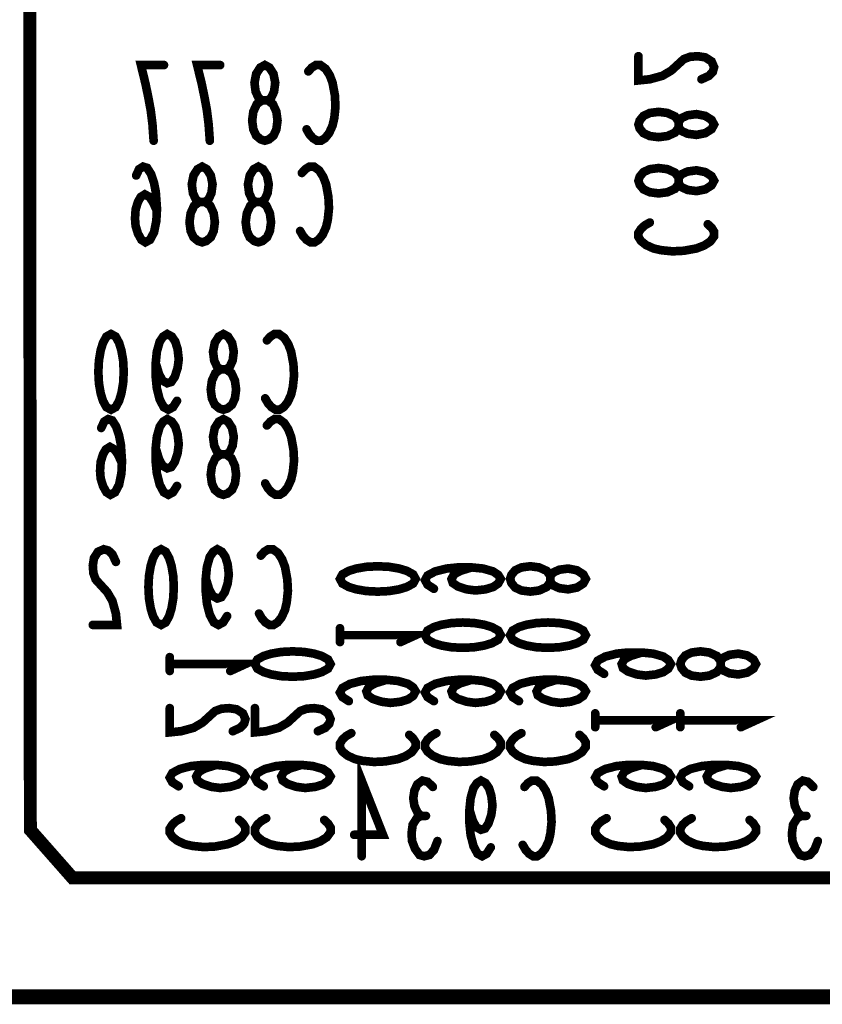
# Model space of a CAD drawing. Extents: x 0 to 8.86, y -3.29 to 6.3.
# Tile 37 of 129: x 7.73 to 8.1, y 0 to 0.45. Entities that reach past the tile are written whole.
import ezdxf

# ---------------------------------------------------------------- set-up
doc = ezdxf.new("R2010")
doc.units = 0
doc.layers.get('0').update_dxf_attribs({"color": 3, "linetype": 'CONTINUOUS'})

# ---------------------------------------------------------------- blocks, each defined once
blk = doc.blocks.new('PAD_R1')
at = {"const_width": 0.5}
blk.add_lwpolyline([(0.25, 0, 1), (-0.25, 0, 1)], format="xyb", close=True, dxfattribs=at)

msp = doc.modelspace()

# ---------------------------------------------------------------- linework, layer by layer
for points, const_width in [([(0, 0), (0, 6.29921), (8.85827, 6.29921), (8.85827, 0)], 0.007), ([(7.84, 0.865), (8.5, 0.865), (8.5, 0.055), (7.755, 0.055), (7.7355, 0.07713), (7.735, 0.71), (7.84, 0.71)], 0.006), ([(7.844, 0.396), (7.84213, 0.39658), (7.84, 0.39833), (7.83867, 0.40125), (7.83813, 0.40533), (7.83867, 0.40942), (7.84027, 0.41292), (7.84267, 0.41467), (7.84533, 0.41467), (7.84693, 0.41583), (7.84827, 0.41875), (7.8488, 0.42283), (7.848, 0.42692), (7.84613, 0.42983), (7.844, 0.431), (7.84187, 0.42983), (7.84, 0.42692), (7.8392, 0.42283), (7.83973, 0.41875), (7.84107, 0.41583), (7.84267, 0.41467), (7.84533, 0.41467), (7.84773, 0.41292), (7.84933, 0.40942), (7.84987, 0.40533), (7.84933, 0.40125), (7.848, 0.39833), (7.84587, 0.39658)], 0.004), ([(8.01686, 0.40349), (8.01745, 0.40536), (8.0192, 0.40749), (8.02211, 0.40883), (8.0262, 0.40936), (8.03028, 0.40883), (8.03378, 0.40723), (8.03553, 0.40483), (8.03553, 0.40216), (8.0367, 0.40056), (8.03961, 0.39923), (8.0437, 0.39869), (8.04778, 0.3995), (8.0507, 0.40136), (8.05186, 0.40349), (8.0507, 0.40563), (8.04778, 0.40749), (8.0437, 0.4083), (8.03961, 0.40776), (8.0367, 0.40643), (8.03553, 0.40483), (8.03553, 0.40216), (8.03378, 0.39976), (8.03028, 0.39816), (8.0262, 0.39763), (8.02211, 0.39816), (8.0192, 0.3995), (8.01745, 0.40163)], 0.004), ([(7.815, 0.349), (7.81313, 0.34958), (7.811, 0.35133), (7.80967, 0.35425), (7.80913, 0.35833), (7.80967, 0.36242), (7.81127, 0.36592), (7.81367, 0.36767), (7.81633, 0.36767), (7.81793, 0.36883), (7.81927, 0.37175), (7.8198, 0.37583), (7.819, 0.37992), (7.81713, 0.38283), (7.815, 0.384), (7.81287, 0.38283), (7.811, 0.37992), (7.8102, 0.37583), (7.81073, 0.37175), (7.81207, 0.36883), (7.81367, 0.36767), (7.81633, 0.36767), (7.81873, 0.36592), (7.82033, 0.36242), (7.82087, 0.35833), (7.82033, 0.35425), (7.819, 0.35133), (7.81687, 0.34958)], 0.004), ([(7.841, 0.349), (7.83913, 0.34958), (7.837, 0.35133), (7.83567, 0.35425), (7.83513, 0.35833), (7.83567, 0.36242), (7.83727, 0.36592), (7.83967, 0.36767), (7.84233, 0.36767), (7.84393, 0.36883), (7.84527, 0.37175), (7.8458, 0.37583), (7.845, 0.37992), (7.84313, 0.38283), (7.841, 0.384), (7.83887, 0.38283), (7.837, 0.37992), (7.8362, 0.37583), (7.83673, 0.37175), (7.83807, 0.36883), (7.83967, 0.36767), (7.84233, 0.36767), (7.84473, 0.36592), (7.84633, 0.36242), (7.84687, 0.35833), (7.84633, 0.35425), (7.845, 0.35133), (7.84287, 0.34958)], 0.004), ([(8.01686, 0.37749), (8.01745, 0.37936), (8.0192, 0.38149), (8.02211, 0.38283), (8.0262, 0.38336), (8.03028, 0.38283), (8.03378, 0.38123), (8.03553, 0.37883), (8.03553, 0.37616), (8.0367, 0.37456), (8.03961, 0.37323), (8.0437, 0.37269), (8.04778, 0.3735), (8.0507, 0.37536), (8.05186, 0.37749), (8.0507, 0.37963), (8.04778, 0.38149), (8.0437, 0.3823), (8.03961, 0.38176), (8.0367, 0.38043), (8.03553, 0.37883), (8.03553, 0.37616), (8.03378, 0.37376), (8.03028, 0.37216), (8.0262, 0.37163), (8.02211, 0.37216), (8.0192, 0.3735), (8.01745, 0.37563)], 0.004), ([(7.77283, 0.30657), (7.77496, 0.3054), (7.77656, 0.30249), (7.77763, 0.29899), (7.77843, 0.29432), (7.7787, 0.28907), (7.77843, 0.28382), (7.77763, 0.27915), (7.77656, 0.27565), (7.77496, 0.27274), (7.77283, 0.27157), (7.7707, 0.27274), (7.7691, 0.27565), (7.76803, 0.27915), (7.76723, 0.28382), (7.76696, 0.28907), (7.76723, 0.29432), (7.76803, 0.29899), (7.7691, 0.30249), (7.7707, 0.3054)], 0.004), ([(7.82483, 0.27157), (7.82296, 0.27215), (7.82083, 0.2739), (7.8195, 0.27682), (7.81896, 0.2809), (7.8195, 0.28499), (7.8211, 0.28849), (7.8235, 0.29024), (7.82616, 0.29024), (7.82776, 0.2914), (7.8291, 0.29432), (7.82963, 0.2984), (7.82883, 0.30249), (7.82696, 0.3054), (7.82483, 0.30657), (7.8227, 0.3054), (7.82083, 0.30249), (7.82003, 0.2984), (7.82056, 0.29432), (7.8219, 0.2914), (7.8235, 0.29024), (7.82616, 0.29024), (7.82856, 0.28849), (7.83016, 0.28499), (7.8307, 0.2809), (7.83016, 0.27682), (7.82883, 0.2739), (7.8267, 0.27215)], 0.004), ([(7.82483, 0.2322), (7.82296, 0.23278), (7.82083, 0.23453), (7.8195, 0.23745), (7.81896, 0.24153), (7.8195, 0.24562), (7.8211, 0.24912), (7.8235, 0.25087), (7.82616, 0.25087), (7.82776, 0.25203), (7.8291, 0.25495), (7.82963, 0.25903), (7.82883, 0.26312), (7.82696, 0.26603), (7.82483, 0.2672), (7.8227, 0.26603), (7.82083, 0.26312), (7.82003, 0.25903), (7.82056, 0.25495), (7.8219, 0.25203), (7.8235, 0.25087), (7.82616, 0.25087), (7.82856, 0.24912), (7.83016, 0.24562), (7.8307, 0.24153), (7.83016, 0.23745), (7.82883, 0.23453), (7.8267, 0.23278)], 0.004), ([(7.796, 0.207), (7.79813, 0.20583), (7.79973, 0.20292), (7.8008, 0.19942), (7.8016, 0.19475), (7.80187, 0.1895), (7.8016, 0.18425), (7.8008, 0.17958), (7.79973, 0.17608), (7.79813, 0.17317), (7.796, 0.172), (7.79387, 0.17317), (7.79227, 0.17608), (7.7912, 0.17958), (7.7904, 0.18425), (7.79013, 0.1895), (7.7904, 0.19475), (7.7912, 0.19942), (7.79227, 0.20292), (7.79387, 0.20583)], 0.004), ([(7.91376, 0.19327), (7.91259, 0.19114), (7.90967, 0.18954), (7.90617, 0.18847), (7.9015, 0.18767), (7.89625, 0.18741), (7.891, 0.18767), (7.88634, 0.18847), (7.88284, 0.18954), (7.87992, 0.19114), (7.87876, 0.19327), (7.87992, 0.19541), (7.88284, 0.19701), (7.88634, 0.19808), (7.891, 0.19888), (7.89625, 0.19914), (7.9015, 0.19888), (7.90617, 0.19808), (7.90967, 0.19701), (7.91259, 0.19541)], 0.004), ([(7.95749, 0.19327), (7.95808, 0.19514), (7.95983, 0.19727), (7.96274, 0.19861), (7.96683, 0.19914), (7.97091, 0.19861), (7.97441, 0.19701), (7.97616, 0.19461), (7.97616, 0.19194), (7.97733, 0.19034), (7.98024, 0.18901), (7.98433, 0.18847), (7.98841, 0.18928), (7.99133, 0.19114), (7.99249, 0.19327), (7.99133, 0.19541), (7.98841, 0.19727), (7.98433, 0.19808), (7.98024, 0.19754), (7.97733, 0.19621), (7.97616, 0.19461), (7.97616, 0.19194), (7.97441, 0.18954), (7.97091, 0.18794), (7.96683, 0.18741), (7.96274, 0.18794), (7.95983, 0.18928), (7.95808, 0.19141)], 0.004), ([(7.95313, 0.16727), (7.95196, 0.16514), (7.94904, 0.16354), (7.94554, 0.16247), (7.94087, 0.16167), (7.93562, 0.16141), (7.93037, 0.16167), (7.92571, 0.16247), (7.92221, 0.16354), (7.91929, 0.16514), (7.91812, 0.16727), (7.91929, 0.16941), (7.92221, 0.17101), (7.92571, 0.17208), (7.93037, 0.17288), (7.93562, 0.17314), (7.94087, 0.17288), (7.94554, 0.17208), (7.94904, 0.17101), (7.95196, 0.16941)], 0.004), ([(7.99249, 0.16727), (7.99133, 0.16514), (7.98841, 0.16354), (7.98491, 0.16247), (7.98024, 0.16167), (7.97499, 0.16141), (7.96974, 0.16167), (7.96508, 0.16247), (7.96158, 0.16354), (7.95866, 0.16514), (7.95749, 0.16727), (7.95866, 0.16941), (7.96158, 0.17101), (7.96508, 0.17208), (7.96974, 0.17288), (7.97499, 0.17314), (7.98024, 0.17288), (7.98491, 0.17208), (7.98841, 0.17101), (7.99133, 0.16941)], 0.004), ([(7.87439, 0.1539), (7.87322, 0.15177), (7.8703, 0.15017), (7.8668, 0.1491), (7.86213, 0.1483), (7.85688, 0.14804), (7.85163, 0.1483), (7.84697, 0.1491), (7.84347, 0.15017), (7.84055, 0.15177), (7.83939, 0.1539), (7.84055, 0.15604), (7.84347, 0.15764), (7.84697, 0.15871), (7.85163, 0.15951), (7.85688, 0.15977), (7.86213, 0.15951), (7.8668, 0.15871), (7.8703, 0.15764), (7.87322, 0.15604)], 0.004), ([(8.03624, 0.1539), (8.03682, 0.15577), (8.03857, 0.1579), (8.04148, 0.15924), (8.04557, 0.15977), (8.04965, 0.15924), (8.05315, 0.15764), (8.0549, 0.15524), (8.0549, 0.15257), (8.05607, 0.15097), (8.05898, 0.14964), (8.06307, 0.1491), (8.06715, 0.14991), (8.07007, 0.15177), (8.07124, 0.1539), (8.07007, 0.15604), (8.06715, 0.1579), (8.06307, 0.15871), (8.05898, 0.15817), (8.05607, 0.15684), (8.0549, 0.15524), (8.0549, 0.15257), (8.05315, 0.15017), (8.04965, 0.14857), (8.04557, 0.14804), (8.04148, 0.14857), (8.03857, 0.14991), (8.03682, 0.15204)], 0.004)]:
    msp.add_lwpolyline(points, close=True, dxfattribs=dict(const_width=const_width))
at = {"const_width": 0.004}
for points in [[(7.79253, 0.396), (7.792, 0.40358), (7.7912, 0.41), (7.79013, 0.41583), (7.7888, 0.42225), (7.78667, 0.431), (7.79733, 0.431)], [(7.81853, 0.396), (7.818, 0.40358), (7.8172, 0.41), (7.81613, 0.41583), (7.8148, 0.42225), (7.81267, 0.431), (7.82333, 0.431)], [(7.86413, 0.42808), (7.86573, 0.42983), (7.8676, 0.431), (7.86973, 0.431), (7.87213, 0.42925), (7.874, 0.42633), (7.87533, 0.42283), (7.8764, 0.417), (7.87667, 0.41175), (7.87613, 0.4065), (7.87533, 0.403), (7.87373, 0.3995), (7.87187, 0.39717), (7.87, 0.396), (7.86813, 0.396), (7.86627, 0.39717), (7.86467, 0.39892), (7.86333, 0.40125)], [(8.04603, 0.42443), (8.04953, 0.42603), (8.05128, 0.42789), (8.05186, 0.43003), (8.0507, 0.43269), (8.04778, 0.43456), (8.04428, 0.43509), (8.04078, 0.43483), (8.03786, 0.43376), (8.03203, 0.42843), (8.02795, 0.42603), (8.02211, 0.42443), (8.01686, 0.42389), (8.01686, 0.43509)], [(7.79407, 0.36358), (7.7922, 0.36767), (7.7906, 0.37), (7.78847, 0.37117), (7.7866, 0.37), (7.78527, 0.36767), (7.7842, 0.36417), (7.78393, 0.36008), (7.7842, 0.35658), (7.78527, 0.35308), (7.78687, 0.35017), (7.78873, 0.349), (7.79087, 0.35017), (7.79273, 0.35367), (7.7938, 0.35892), (7.79407, 0.36475), (7.79353, 0.37233), (7.79273, 0.37642), (7.7914, 0.3805), (7.78953, 0.38342), (7.78767, 0.384), (7.7858, 0.38283), (7.78447, 0.37992)], [(7.86113, 0.38108), (7.86273, 0.38283), (7.8646, 0.384), (7.86673, 0.384), (7.86913, 0.38225), (7.871, 0.37933), (7.87233, 0.37583), (7.8734, 0.37), (7.87367, 0.36475), (7.87313, 0.3595), (7.87233, 0.356), (7.87073, 0.3525), (7.86887, 0.35017), (7.867, 0.349), (7.86513, 0.349), (7.86327, 0.35017), (7.86167, 0.35192), (7.86033, 0.35425)], [(8.04895, 0.35736), (8.0507, 0.35576), (8.05186, 0.3539), (8.05186, 0.35176), (8.05011, 0.34936), (8.0472, 0.3475), (8.0437, 0.34616), (8.03786, 0.34509), (8.03261, 0.34483), (8.02736, 0.34536), (8.02386, 0.34616), (8.02036, 0.34776), (8.01803, 0.34963), (8.01686, 0.35149), (8.01686, 0.35336), (8.01803, 0.35523), (8.01978, 0.35683), (8.02211, 0.35816)], [(7.80336, 0.27565), (7.8015, 0.27274), (7.79936, 0.27157), (7.79723, 0.27274), (7.79536, 0.27624), (7.79403, 0.28149), (7.7935, 0.28674), (7.7935, 0.29315), (7.79403, 0.2984), (7.79536, 0.30307), (7.79696, 0.3054), (7.79883, 0.30657), (7.80096, 0.3054), (7.80256, 0.30307), (7.80363, 0.29957), (7.80416, 0.2949), (7.80363, 0.29082), (7.8023, 0.28674), (7.8007, 0.2844), (7.79883, 0.28382), (7.7967, 0.28499), (7.7951, 0.2879), (7.7935, 0.29315)], [(7.84496, 0.30365), (7.84656, 0.3054), (7.84843, 0.30657), (7.85056, 0.30657), (7.85296, 0.30482), (7.85483, 0.3019), (7.85616, 0.2984), (7.85723, 0.29257), (7.8575, 0.28732), (7.85696, 0.28207), (7.85616, 0.27857), (7.85456, 0.27507), (7.8527, 0.27274), (7.85083, 0.27157), (7.84896, 0.27157), (7.8471, 0.27274), (7.8455, 0.27449), (7.84416, 0.27682)], [(7.7779, 0.24678), (7.77603, 0.25087), (7.77443, 0.2532), (7.7723, 0.25437), (7.77043, 0.2532), (7.7691, 0.25087), (7.76803, 0.24737), (7.76776, 0.24328), (7.76803, 0.23978), (7.7691, 0.23628), (7.7707, 0.23337), (7.77256, 0.2322), (7.7747, 0.23337), (7.77656, 0.23687), (7.77763, 0.24212), (7.7779, 0.24795), (7.77736, 0.25553), (7.77656, 0.25962), (7.77523, 0.2637), (7.77336, 0.26662), (7.7715, 0.2672), (7.76963, 0.26603), (7.7683, 0.26312)], [(7.80336, 0.23628), (7.8015, 0.23337), (7.79936, 0.2322), (7.79723, 0.23337), (7.79536, 0.23687), (7.79403, 0.24212), (7.7935, 0.24737), (7.7935, 0.25378), (7.79403, 0.25903), (7.79536, 0.2637), (7.79696, 0.26603), (7.79883, 0.2672), (7.80096, 0.26603), (7.80256, 0.2637), (7.80363, 0.2602), (7.80416, 0.25553), (7.80363, 0.25145), (7.8023, 0.24737), (7.8007, 0.24503), (7.79883, 0.24445), (7.7967, 0.24562), (7.7951, 0.24853), (7.7935, 0.25378)], [(7.84496, 0.26428), (7.84656, 0.26603), (7.84843, 0.2672), (7.85056, 0.2672), (7.85296, 0.26545), (7.85483, 0.26253), (7.85616, 0.25903), (7.85723, 0.2532), (7.8575, 0.24795), (7.85696, 0.2427), (7.85616, 0.2392), (7.85456, 0.2357), (7.8527, 0.23337), (7.85083, 0.2322), (7.84896, 0.2322), (7.8471, 0.23337), (7.8455, 0.23512), (7.84416, 0.23745)], [(7.77507, 0.20117), (7.77347, 0.20467), (7.7716, 0.20642), (7.76947, 0.207), (7.7668, 0.20583), (7.76493, 0.20292), (7.7644, 0.19942), (7.76467, 0.19592), (7.76573, 0.193), (7.77107, 0.18717), (7.77347, 0.18308), (7.77507, 0.17725), (7.7756, 0.172), (7.7644, 0.172)], [(7.82653, 0.17608), (7.82467, 0.17317), (7.82253, 0.172), (7.8204, 0.17317), (7.81853, 0.17667), (7.8172, 0.18192), (7.81667, 0.18717), (7.81667, 0.19358), (7.8172, 0.19883), (7.81853, 0.2035), (7.82013, 0.20583), (7.822, 0.207), (7.82413, 0.20583), (7.82573, 0.2035), (7.8268, 0.2), (7.82733, 0.19533), (7.8268, 0.19125), (7.82547, 0.18717), (7.82387, 0.18483), (7.822, 0.18425), (7.81987, 0.18542), (7.81827, 0.18833), (7.81667, 0.19358)], [(7.84213, 0.20408), (7.84373, 0.20583), (7.8456, 0.207), (7.84773, 0.207), (7.85013, 0.20525), (7.852, 0.20233), (7.85333, 0.19883), (7.8544, 0.193), (7.85467, 0.18775), (7.85413, 0.1825), (7.85333, 0.179), (7.85173, 0.1755), (7.84987, 0.17317), (7.848, 0.172), (7.84613, 0.172), (7.84427, 0.17317), (7.84267, 0.17492), (7.84133, 0.17725)], [(7.92221, 0.18874), (7.91929, 0.19061), (7.91812, 0.19274), (7.91929, 0.19487), (7.92279, 0.19674), (7.92804, 0.19808), (7.93329, 0.19861), (7.93971, 0.19861), (7.94496, 0.19808), (7.94962, 0.19674), (7.95196, 0.19514), (7.95313, 0.19327), (7.95196, 0.19114), (7.94962, 0.18954), (7.94613, 0.18847), (7.94146, 0.18794), (7.93738, 0.18847), (7.93329, 0.18981), (7.93096, 0.19141), (7.93037, 0.19327), (7.93154, 0.19541), (7.93446, 0.19701), (7.93971, 0.19861)], [(7.87876, 0.16407), (7.87876, 0.17047)], [(7.87876, 0.16727), (7.91376, 0.16727), (7.90676, 0.16407)], [(8.00095, 0.14937), (7.99803, 0.15124), (7.99686, 0.15337), (7.99803, 0.1555), (8.00153, 0.15737), (8.00678, 0.15871), (8.01203, 0.15924), (8.01845, 0.15924), (8.0237, 0.15871), (8.02836, 0.15737), (8.0307, 0.15577), (8.03186, 0.1539), (8.0307, 0.15177), (8.02836, 0.15017), (8.02487, 0.1491), (8.0202, 0.14857), (8.01612, 0.1491), (8.01203, 0.15044), (8.0097, 0.15204), (8.00911, 0.1539), (8.01028, 0.15604), (8.0132, 0.15764), (8.01845, 0.15924)], [(7.80001, 0.1507), (7.80001, 0.1571)], [(7.80001, 0.1539), (7.83501, 0.1539), (7.82802, 0.1507)], [(7.88284, 0.13674), (7.87992, 0.13861), (7.87876, 0.14074), (7.87992, 0.14287), (7.88342, 0.14474), (7.88867, 0.14608), (7.89392, 0.14661), (7.90034, 0.14661), (7.90559, 0.14608), (7.91025, 0.14474), (7.91259, 0.14314), (7.91376, 0.14127), (7.91259, 0.13914), (7.91025, 0.13754), (7.90676, 0.13647), (7.90209, 0.13594), (7.89801, 0.13647), (7.89392, 0.13781), (7.89159, 0.13941), (7.891, 0.14127), (7.89217, 0.14341), (7.89509, 0.14501), (7.90034, 0.14661)], [(7.92221, 0.13674), (7.91929, 0.13861), (7.91812, 0.14074), (7.91929, 0.14287), (7.92279, 0.14474), (7.92804, 0.14608), (7.93329, 0.14661), (7.93971, 0.14661), (7.94496, 0.14608), (7.94962, 0.14474), (7.95196, 0.14314), (7.95313, 0.14127), (7.95196, 0.13914), (7.94962, 0.13754), (7.94613, 0.13647), (7.94146, 0.13594), (7.93738, 0.13647), (7.93329, 0.13781), (7.93096, 0.13941), (7.93037, 0.14127), (7.93154, 0.14341), (7.93446, 0.14501), (7.93971, 0.14661)], [(7.96158, 0.13674), (7.95866, 0.13861), (7.95749, 0.14074), (7.95866, 0.14287), (7.96216, 0.14474), (7.96741, 0.14608), (7.97266, 0.14661), (7.97908, 0.14661), (7.98433, 0.14608), (7.98899, 0.14474), (7.99133, 0.14314), (7.99249, 0.14127), (7.99133, 0.13914), (7.98899, 0.13754), (7.9855, 0.13647), (7.98083, 0.13594), (7.97675, 0.13647), (7.97266, 0.13781), (7.97033, 0.13941), (7.96974, 0.14127), (7.97091, 0.14341), (7.97383, 0.14501), (7.97908, 0.14661)], [(7.82918, 0.12284), (7.83268, 0.12444), (7.83443, 0.12631), (7.83501, 0.12844), (7.83385, 0.13111), (7.83093, 0.13297), (7.82743, 0.13351), (7.82393, 0.13324), (7.82101, 0.13217), (7.81518, 0.12684), (7.8111, 0.12444), (7.80526, 0.12284), (7.80001, 0.1223), (7.80001, 0.13351)], [(7.86855, 0.12284), (7.87205, 0.12444), (7.8738, 0.12631), (7.87439, 0.12844), (7.87322, 0.13111), (7.8703, 0.13297), (7.8668, 0.13351), (7.8633, 0.13324), (7.86038, 0.13217), (7.85455, 0.12684), (7.85047, 0.12444), (7.84463, 0.12284), (7.83939, 0.1223), (7.83939, 0.13351)], [(7.99686, 0.1247), (7.99686, 0.1311)], [(8.03624, 0.1247), (8.03624, 0.1311)], [(7.99686, 0.1279), (8.03186, 0.1279), (8.02487, 0.1247)], [(8.03624, 0.1279), (8.07124, 0.1279), (8.06424, 0.1247)], [(7.91084, 0.12114), (7.91259, 0.11954), (7.91376, 0.11768), (7.91376, 0.11554), (7.912, 0.11314), (7.90909, 0.11128), (7.90559, 0.10994), (7.89975, 0.10887), (7.8945, 0.10861), (7.88925, 0.10914), (7.88575, 0.10994), (7.88225, 0.11154), (7.87992, 0.11341), (7.87876, 0.11527), (7.87876, 0.11714), (7.87992, 0.11901), (7.88167, 0.12061), (7.884, 0.12194)], [(7.95021, 0.12114), (7.95196, 0.11954), (7.95313, 0.11768), (7.95313, 0.11554), (7.95137, 0.11314), (7.94846, 0.11128), (7.94496, 0.10994), (7.93912, 0.10887), (7.93387, 0.10861), (7.92862, 0.10914), (7.92512, 0.10994), (7.92162, 0.11154), (7.91929, 0.11341), (7.91812, 0.11527), (7.91812, 0.11714), (7.91929, 0.11901), (7.92104, 0.12061), (7.92337, 0.12194)], [(7.98958, 0.12114), (7.99133, 0.11954), (7.99249, 0.11768), (7.99249, 0.11554), (7.99074, 0.11314), (7.98783, 0.11128), (7.98433, 0.10994), (7.97849, 0.10887), (7.97324, 0.10861), (7.96799, 0.10914), (7.96449, 0.10994), (7.96099, 0.11154), (7.95866, 0.11341), (7.95749, 0.11527), (7.95749, 0.11714), (7.95866, 0.11901), (7.96041, 0.12061), (7.96274, 0.12194)], [(7.8888, 0.065), (7.8888, 0.1), (7.89867, 0.07492), (7.88533, 0.07492)], [(7.8041, 0.09737), (7.80118, 0.09924), (7.80001, 0.10137), (7.80118, 0.1035), (7.80468, 0.10537), (7.80993, 0.10671), (7.81518, 0.10724), (7.8216, 0.10724), (7.82685, 0.10671), (7.83151, 0.10537), (7.83385, 0.10377), (7.83501, 0.1019), (7.83385, 0.09977), (7.83151, 0.09817), (7.82802, 0.0971), (7.82335, 0.09657), (7.81927, 0.0971), (7.81518, 0.09844), (7.81285, 0.10004), (7.81226, 0.1019), (7.81343, 0.10404), (7.81635, 0.10564), (7.8216, 0.10724)], [(7.84347, 0.09737), (7.84055, 0.09924), (7.83939, 0.10137), (7.84055, 0.1035), (7.84405, 0.10537), (7.8493, 0.10671), (7.85455, 0.10724), (7.86097, 0.10724), (7.86622, 0.10671), (7.87088, 0.10537), (7.87322, 0.10377), (7.87439, 0.1019), (7.87322, 0.09977), (7.87088, 0.09817), (7.86739, 0.0971), (7.86272, 0.09657), (7.85864, 0.0971), (7.85455, 0.09844), (7.85222, 0.10004), (7.85163, 0.1019), (7.8528, 0.10404), (7.85572, 0.10564), (7.86097, 0.10724)], [(8.00095, 0.09737), (7.99803, 0.09924), (7.99686, 0.10137), (7.99803, 0.1035), (8.00153, 0.10537), (8.00678, 0.10671), (8.01203, 0.10724), (8.01845, 0.10724), (8.0237, 0.10671), (8.02836, 0.10537), (8.0307, 0.10377), (8.03186, 0.1019), (8.0307, 0.09977), (8.02836, 0.09817), (8.02487, 0.0971), (8.0202, 0.09657), (8.01612, 0.0971), (8.01203, 0.09844), (8.0097, 0.10004), (8.00911, 0.1019), (8.01028, 0.10404), (8.0132, 0.10564), (8.01845, 0.10724)], [(8.04032, 0.09737), (8.0374, 0.09924), (8.03624, 0.10137), (8.0374, 0.1035), (8.0409, 0.10537), (8.04615, 0.10671), (8.0514, 0.10724), (8.05782, 0.10724), (8.06307, 0.10671), (8.06773, 0.10537), (8.07007, 0.10377), (8.07124, 0.1019), (8.07007, 0.09977), (8.06773, 0.09817), (8.06424, 0.0971), (8.05957, 0.09657), (8.05549, 0.0971), (8.0514, 0.09844), (8.04907, 0.10004), (8.04848, 0.1019), (8.04965, 0.10404), (8.05257, 0.10564), (8.05782, 0.10724)], [(7.91613, 0.08367), (7.91453, 0.08542), (7.9132, 0.08833), (7.91267, 0.09183), (7.9132, 0.09533), (7.91453, 0.09825), (7.91693, 0.1), (7.91933, 0.09942), (7.92173, 0.09708)], [(7.94853, 0.06908), (7.94667, 0.06617), (7.94453, 0.065), (7.9424, 0.06617), (7.94053, 0.06967), (7.9392, 0.07492), (7.93867, 0.08017), (7.93867, 0.08658), (7.9392, 0.09183), (7.94053, 0.0965), (7.94213, 0.09883), (7.944, 0.1), (7.94613, 0.09883), (7.94773, 0.0965), (7.9488, 0.093), (7.94933, 0.08833), (7.9488, 0.08425), (7.94747, 0.08017), (7.94587, 0.07783), (7.944, 0.07725), (7.94187, 0.07842), (7.94027, 0.08133), (7.93867, 0.08658)], [(7.96413, 0.09708), (7.96573, 0.09883), (7.9676, 0.1), (7.96973, 0.1), (7.97213, 0.09825), (7.974, 0.09533), (7.97533, 0.09183), (7.9764, 0.086), (7.97667, 0.08075), (7.97613, 0.0755), (7.97533, 0.072), (7.97373, 0.0685), (7.97187, 0.06617), (7.97, 0.065), (7.96813, 0.065), (7.96627, 0.06617), (7.96467, 0.06792), (7.96333, 0.07025)], [(8.09213, 0.08367), (8.09053, 0.08542), (8.0892, 0.08833), (8.08867, 0.09183), (8.0892, 0.09533), (8.09053, 0.09825), (8.09293, 0.1), (8.09533, 0.09942), (8.09773, 0.09708)], [(7.8321, 0.08177), (7.83385, 0.08017), (7.83501, 0.07831), (7.83501, 0.07617), (7.83326, 0.07377), (7.83035, 0.07191), (7.82685, 0.07057), (7.82101, 0.0695), (7.81576, 0.06924), (7.81051, 0.06977), (7.80701, 0.07057), (7.80351, 0.07217), (7.80118, 0.07404), (7.80001, 0.0759), (7.80001, 0.07777), (7.80118, 0.07964), (7.80293, 0.08124), (7.80526, 0.08257)], [(7.87147, 0.08177), (7.87322, 0.08017), (7.87439, 0.07831), (7.87439, 0.07617), (7.87263, 0.07377), (7.86972, 0.07191), (7.86622, 0.07057), (7.86038, 0.0695), (7.85513, 0.06924), (7.84988, 0.06977), (7.84638, 0.07057), (7.84288, 0.07217), (7.84055, 0.07404), (7.83939, 0.0759), (7.83939, 0.07777), (7.84055, 0.07964), (7.8423, 0.08124), (7.84463, 0.08257)], [(7.92387, 0.072), (7.92227, 0.06792), (7.92013, 0.06558), (7.91773, 0.065), (7.9156, 0.06558), (7.91347, 0.0685), (7.91213, 0.072), (7.91187, 0.0755), (7.9124, 0.07958), (7.91427, 0.0825), (7.91613, 0.08367), (7.91853, 0.08367)], [(8.02895, 0.08177), (8.0307, 0.08017), (8.03186, 0.07831), (8.03186, 0.07617), (8.03011, 0.07377), (8.0272, 0.07191), (8.0237, 0.07057), (8.01786, 0.0695), (8.01261, 0.06924), (8.00736, 0.06977), (8.00386, 0.07057), (8.00036, 0.07217), (7.99803, 0.07404), (7.99686, 0.0759), (7.99686, 0.07777), (7.99803, 0.07964), (7.99978, 0.08124), (8.00211, 0.08257)], [(8.06832, 0.08177), (8.07007, 0.08017), (8.07124, 0.07831), (8.07124, 0.07617), (8.06948, 0.07377), (8.06657, 0.07191), (8.06307, 0.07057), (8.05723, 0.0695), (8.05198, 0.06924), (8.04673, 0.06977), (8.04323, 0.07057), (8.03973, 0.07217), (8.0374, 0.07404), (8.03624, 0.0759), (8.03624, 0.07777), (8.0374, 0.07964), (8.03915, 0.08124), (8.04148, 0.08257)], [(8.09987, 0.072), (8.09827, 0.06792), (8.09613, 0.06558), (8.09373, 0.065), (8.0916, 0.06558), (8.08947, 0.0685), (8.08813, 0.072), (8.08787, 0.0755), (8.0884, 0.07958), (8.09027, 0.0825), (8.09213, 0.08367), (8.09453, 0.08367)]]:
    msp.add_lwpolyline(points, dxfattribs=at)

# ---------------------------------------------------------------- block references
at = {"xscale": 0.004, "yscale": 0.004}
for p in [(7.79733, 0.431), (7.82333, 0.431), (8.01686, 0.43509), (7.86413, 0.42808), (8.04603, 0.42443), (7.86333, 0.40125), (7.79253, 0.396), (7.81853, 0.396), (7.86113, 0.38108), (7.78447, 0.37992), (7.79407, 0.36358), (8.02211, 0.35816), (7.86033, 0.35425), (8.04895, 0.35736), (7.84496, 0.30365), (7.7935, 0.29315), (7.84416, 0.27682), (7.80336, 0.27565), (7.7683, 0.26312), (7.84496, 0.26428), (7.7935, 0.25378), (7.7779, 0.24678), (7.80336, 0.23628), (7.84416, 0.23745), (7.84213, 0.20408), (7.77507, 0.20117), (7.93971, 0.19861), (7.81667, 0.19358), (7.92221, 0.18874), (7.82653, 0.17608), (7.84133, 0.17725), (7.7644, 0.172), (7.87876, 0.17047), (7.87876, 0.16727), (7.87876, 0.16407), (7.90676, 0.16407), (8.01845, 0.15924), (7.80001, 0.1571), (7.80001, 0.1539), (7.80001, 0.1507), (7.82802, 0.1507), (8.00095, 0.14937), (7.90034, 0.14661), (7.93971, 0.14661), (7.97908, 0.14661), (7.88284, 0.13674), (7.92221, 0.13674), (7.96158, 0.13674), (7.80001, 0.13351), (7.83939, 0.13351), (7.99686, 0.1311), (8.03624, 0.1311), (7.99686, 0.1279), (8.03624, 0.1279), (7.82918, 0.12284), (7.86855, 0.12284), (7.884, 0.12194), (7.91084, 0.12114), (7.92337, 0.12194), (7.95021, 0.12114), (7.96274, 0.12194), (7.98958, 0.12114), (7.99686, 0.1247), (8.02487, 0.1247), (8.03624, 0.1247), (8.06424, 0.1247), (7.8216, 0.10724), (7.86097, 0.10724), (8.01845, 0.10724), (8.05782, 0.10724), (7.8041, 0.09737), (7.84347, 0.09737), (7.92173, 0.09708), (7.96413, 0.09708), (8.00095, 0.09737), (8.04032, 0.09737), (8.09773, 0.09708), (7.93867, 0.08658), (7.80526, 0.08257), (7.8321, 0.08177), (7.84463, 0.08257), (7.87147, 0.08177), (7.91613, 0.08367), (7.91853, 0.08367), (8.00211, 0.08257), (8.02895, 0.08177), (8.04148, 0.08257), (8.06832, 0.08177), (8.09213, 0.08367), (8.09453, 0.08367), (7.88533, 0.07492), (7.92387, 0.072), (8.09987, 0.072), (7.94853, 0.06908), (7.96333, 0.07025), (7.8888, 0.065)]:
    msp.add_blockref('PAD_R1', p, dxfattribs=at)

doc.saveas('drawing.dxf')
